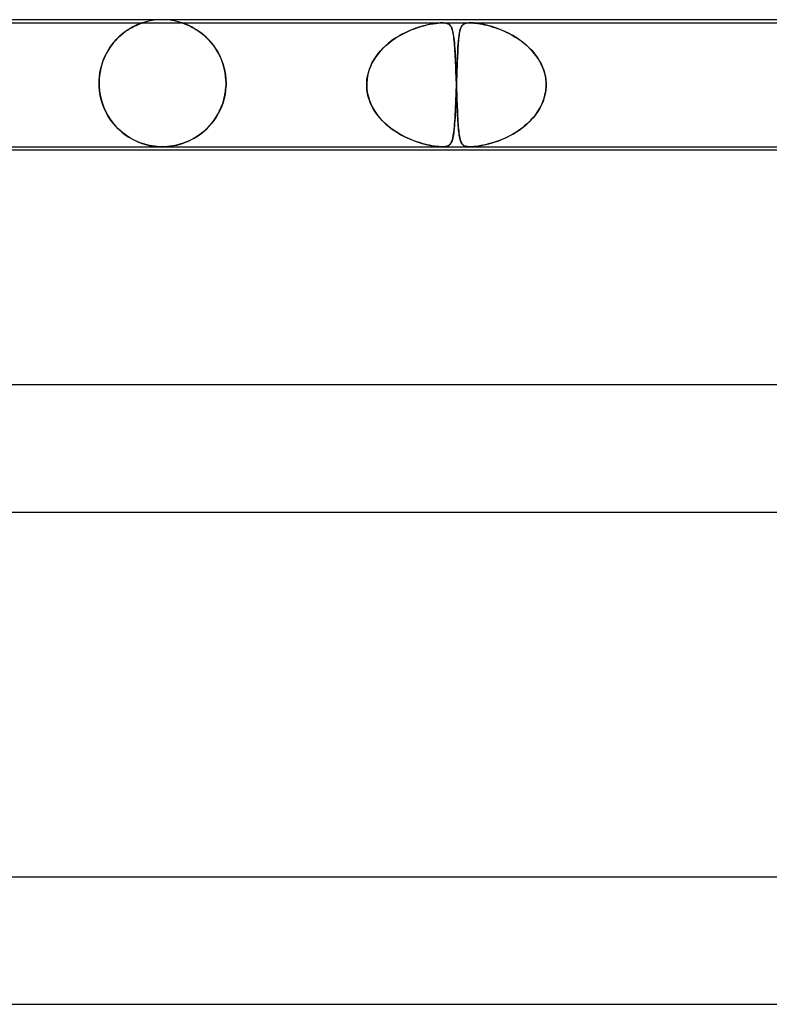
# Model space of a CAD drawing. Header units: millimetres. Extents: x -485 to 485, y -2 to 310.
# Tile 31 of 82: x -166 to -143, y 279 to 310. Entities that reach past the tile are written whole.
import ezdxf

# ---------------------------------------------------------------- set-up
doc = ezdxf.new("R2010")
doc.units = ezdxf.units.MM
doc.layers.add('HIDDEN', color=7, linetype='Continuous')
doc.layers.add('THICK', color=7, linetype='Continuous')

msp = doc.modelspace()

# ---------------------------------------------------------------- linework, layer by layer
at = {"layer": 'HIDDEN'}
for p, q in [((-162, 310), (-162.127, 309.996)), ((-161.873, 309.996), (-162, 310)), ((-171.385, 309.9), (-153.177, 309.9)), ((-163.092, 309.674), (-163.02, 309.719)), ((-163.023, 309.717), (-163.075, 309.685)), ((-162.974, 309.746), (-163.023, 309.717)), ((-163.02, 309.719), (-162.95, 309.758)), ((-162.927, 309.771), (-162.974, 309.746)), ((-162.95, 309.758), (-162.885, 309.792)), ((-162.883, 309.794), (-162.927, 309.771)), ((-162.885, 309.792), (-162.825, 309.821)), ((-162.841, 309.814), (-162.883, 309.794)), ((-162.799, 309.833), (-162.841, 309.814)), ((-162.825, 309.821), (-162.771, 309.845)), ((-162.759, 309.85), (-162.799, 309.833)), ((-162.771, 309.845), (-162.724, 309.864)), ((-162.722, 309.865), (-162.759, 309.85)), ((-162.724, 309.864), (-162.686, 309.879)), ((-162.689, 309.877), (-162.722, 309.865)), ((-162.661, 309.887), (-162.689, 309.877)), ((-162.686, 309.879), (-162.658, 309.889)), ((-162.641, 309.895), (-162.661, 309.887)), ((-162.658, 309.889), (-162.639, 309.895)), ((-162.629, 309.899), (-162.641, 309.895)), ((-162.639, 309.895), (-162.628, 309.899)), ((-162.624, 309.9), (-162.629, 309.899)), ((-162.628, 309.899), (-162.624, 309.9)), ((-162.503, 309.936), (-162.624, 309.9)), ((-162.379, 309.964), (-162.503, 309.936)), ((-162.253, 309.984), (-162.379, 309.964)), ((-162.127, 309.996), (-162.253, 309.984)), ((-161.747, 309.984), (-161.873, 309.996)), ((-161.621, 309.964), (-161.747, 309.984)), ((-161.497, 309.936), (-161.621, 309.964)), ((-161.376, 309.9), (-161.497, 309.936)), ((-161.372, 309.899), (-161.375, 309.9)), ((-161.375, 309.9), (-161.366, 309.897)), ((-161.362, 309.896), (-161.372, 309.899)), ((-161.366, 309.897), (-161.338, 309.887)), ((-161.344, 309.89), (-161.362, 309.896)), ((-161.318, 309.88), (-161.344, 309.89)), ((-161.338, 309.887), (-161.295, 309.871)), ((-161.282, 309.867), (-161.318, 309.88)), ((-161.295, 309.871), (-161.243, 309.851)), ((-161.236, 309.849), (-161.282, 309.867)), ((-161.243, 309.851), (-161.189, 309.828)), ((-161.183, 309.826), (-161.236, 309.849)), ((-161.189, 309.828), (-161.14, 309.806)), ((-161.123, 309.798), (-161.183, 309.826)), ((-161.14, 309.806), (-161.094, 309.784)), ((-161.058, 309.764), (-161.123, 309.798)), ((-161.094, 309.784), (-161.045, 309.758)), ((-160.988, 309.726), (-161.058, 309.764)), ((-161.045, 309.758), (-160.993, 309.729)), ((-160.993, 309.729), (-160.937, 309.696)), ((-160.916, 309.682), (-160.988, 309.726)), ((-160.937, 309.696), (-160.88, 309.659)), ((-154.113, 309.693), (-154.219, 309.649)), ((-154.154, 309.677), (-154.051, 309.717)), ((-154.009, 309.732), (-154.113, 309.693)), ((-154.051, 309.717), (-153.949, 309.752)), ((-153.909, 309.765), (-154.009, 309.732)), ((-153.949, 309.752), (-153.851, 309.783)), ((-153.812, 309.795), (-153.909, 309.765)), ((-153.851, 309.783), (-153.756, 309.81)), ((-153.718, 309.82), (-153.812, 309.795)), ((-153.756, 309.81), (-153.661, 309.834)), ((-153.628, 309.841), (-153.718, 309.82)), ((-153.661, 309.834), (-153.564, 309.854)), ((-153.543, 309.859), (-153.628, 309.841)), ((-153.564, 309.854), (-153.47, 309.872)), ((-153.462, 309.873), (-153.543, 309.859)), ((-153.47, 309.872), (-153.381, 309.885)), ((-153.383, 309.885), (-153.462, 309.873)), ((-153.307, 309.893), (-153.383, 309.885)), ((-153.381, 309.885), (-153.304, 309.894)), ((-153.237, 309.898), (-153.307, 309.893)), ((-153.304, 309.894), (-153.237, 309.898)), ((-153.175, 309.9), (-153.237, 309.898)), ((-153.237, 309.898), (-153.178, 309.9)), ((-153.178, 309.9), (-153.123, 309.898)), ((-153.177, 309.9), (-152.293, 309.9)), ((-153.123, 309.898), (-153.175, 309.9)), ((-153.077, 309.894), (-153.123, 309.898)), ((-153.123, 309.898), (-153.075, 309.893)), ((-153.034, 309.885), (-153.077, 309.894)), ((-153.075, 309.893), (-153.034, 309.885)), ((-152.996, 309.872), (-153.034, 309.885)), ((-153.034, 309.885), (-152.999, 309.873)), ((-152.999, 309.873), (-152.971, 309.859)), ((-152.964, 309.854), (-152.996, 309.872)), ((-152.971, 309.859), (-152.946, 309.841)), ((-152.938, 309.834), (-152.964, 309.854)), ((-152.946, 309.841), (-152.925, 309.82)), ((-152.916, 309.81), (-152.938, 309.834)), ((-152.925, 309.82), (-152.906, 309.795)), ((-152.898, 309.783), (-152.916, 309.81)), ((-152.906, 309.795), (-152.889, 309.765)), ((-152.882, 309.752), (-152.898, 309.783)), ((-152.889, 309.765), (-152.874, 309.732)), ((-152.868, 309.717), (-152.882, 309.752)), ((-152.874, 309.732), (-152.86, 309.693)), ((-152.855, 309.677), (-152.868, 309.717)), ((-152.86, 309.693), (-152.848, 309.649)), ((-152.622, 309.639), (-152.607, 309.695)), ((-152.598, 309.721), (-152.609, 309.687)), ((-152.607, 309.695), (-152.59, 309.742)), ((-152.586, 309.751), (-152.598, 309.721)), ((-152.59, 309.742), (-152.571, 309.783)), ((-152.573, 309.778), (-152.586, 309.751)), ((-152.558, 309.802), (-152.573, 309.778)), ((-152.571, 309.783), (-152.547, 309.816)), ((-152.542, 309.823), (-152.558, 309.802)), ((-152.547, 309.816), (-152.52, 309.844)), ((-152.524, 309.841), (-152.542, 309.823)), ((-152.503, 309.856), (-152.524, 309.841)), ((-152.52, 309.844), (-152.487, 309.865)), ((-152.48, 309.869), (-152.503, 309.856)), ((-152.487, 309.865), (-152.452, 309.88)), ((-152.453, 309.88), (-152.48, 309.869)), ((-152.421, 309.888), (-152.453, 309.88)), ((-152.452, 309.88), (-152.415, 309.89)), ((-152.384, 309.895), (-152.421, 309.888)), ((-152.415, 309.89), (-152.378, 309.896)), ((-152.342, 309.899), (-152.384, 309.895)), ((-152.378, 309.896), (-152.339, 309.899)), ((-152.294, 309.9), (-152.342, 309.899)), ((-152.339, 309.899), (-152.294, 309.9)), ((-152.294, 309.9), (-152.241, 309.899)), ((-152.243, 309.899), (-152.293, 309.9)), ((-152.293, 309.9), (-134.085, 309.9)), ((-152.19, 309.896), (-152.243, 309.899)), ((-152.241, 309.899), (-152.182, 309.895)), ((-152.128, 309.89), (-152.19, 309.896)), ((-152.182, 309.895), (-152.119, 309.889)), ((-152.052, 309.88), (-152.128, 309.89)), ((-152.119, 309.889), (-152.053, 309.88)), ((-152.053, 309.88), (-151.984, 309.869)), ((-151.961, 309.865), (-152.052, 309.88)), ((-151.984, 309.869), (-151.914, 309.856)), ((-151.854, 309.844), (-151.961, 309.865)), ((-151.914, 309.856), (-151.841, 309.841)), ((-151.738, 309.816), (-151.854, 309.844)), ((-151.841, 309.841), (-151.764, 309.823)), ((-151.764, 309.823), (-151.684, 309.802)), ((-151.616, 309.783), (-151.738, 309.816)), ((-151.684, 309.802), (-151.602, 309.779)), ((-151.489, 309.742), (-151.616, 309.783)), ((-151.602, 309.779), (-151.518, 309.752)), ((-151.518, 309.752), (-151.43, 309.722)), ((-151.359, 309.695), (-151.489, 309.742)), ((-151.43, 309.722), (-151.341, 309.688)), ((-151.225, 309.639), (-151.359, 309.695)), ((-163.414, 309.409), (-163.473, 309.347)), ((-163.457, 309.363), (-163.388, 309.436)), ((-163.356, 309.466), (-163.414, 309.409)), ((-163.388, 309.436), (-163.315, 309.503)), ((-163.298, 309.518), (-163.356, 309.466)), ((-163.315, 309.503), (-163.241, 309.566)), ((-163.24, 309.566), (-163.298, 309.518)), ((-163.241, 309.566), (-163.166, 309.623)), ((-163.183, 309.61), (-163.24, 309.566)), ((-163.128, 309.65), (-163.183, 309.61)), ((-163.166, 309.623), (-163.092, 309.674)), ((-163.075, 309.685), (-163.128, 309.65)), ((-160.841, 309.632), (-160.916, 309.682)), ((-160.88, 309.659), (-160.82, 309.617)), ((-160.764, 309.576), (-160.841, 309.632)), ((-160.82, 309.617), (-160.759, 309.571)), ((-160.688, 309.513), (-160.764, 309.576)), ((-160.759, 309.571), (-160.696, 309.52)), ((-160.696, 309.52), (-160.632, 309.464)), ((-160.613, 309.446), (-160.688, 309.513)), ((-160.632, 309.464), (-160.569, 309.402)), ((-160.541, 309.374), (-160.613, 309.446)), ((-160.569, 309.402), (-160.506, 309.336)), ((-154.769, 309.336), (-154.672, 309.404)), ((-154.654, 309.415), (-154.762, 309.341)), ((-154.672, 309.404), (-154.572, 309.467)), ((-154.546, 309.483), (-154.654, 309.415)), ((-154.572, 309.467), (-154.47, 309.526)), ((-154.436, 309.545), (-154.546, 309.483)), ((-154.47, 309.526), (-154.365, 309.581)), ((-154.327, 309.6), (-154.436, 309.545)), ((-154.365, 309.581), (-154.259, 309.631)), ((-154.219, 309.649), (-154.327, 309.6)), ((-154.259, 309.631), (-154.154, 309.677)), ((-152.844, 309.631), (-152.855, 309.677)), ((-152.848, 309.649), (-152.837, 309.6)), ((-152.833, 309.581), (-152.844, 309.631)), ((-152.837, 309.6), (-152.826, 309.545)), ((-152.824, 309.526), (-152.833, 309.581)), ((-152.826, 309.545), (-152.817, 309.483)), ((-152.815, 309.467), (-152.824, 309.526)), ((-152.817, 309.483), (-152.808, 309.415)), ((-152.807, 309.404), (-152.815, 309.467)), ((-152.808, 309.415), (-152.8, 309.341)), ((-152.8, 309.336), (-152.807, 309.404)), ((-152.664, 309.329), (-152.656, 309.421)), ((-152.658, 309.394), (-152.664, 309.329)), ((-152.652, 309.455), (-152.658, 309.394)), ((-152.656, 309.421), (-152.646, 309.502)), ((-152.645, 309.51), (-152.652, 309.455)), ((-152.646, 309.502), (-152.634, 309.575)), ((-152.637, 309.561), (-152.645, 309.51)), ((-152.628, 309.607), (-152.637, 309.561)), ((-152.634, 309.575), (-152.622, 309.639)), ((-152.619, 309.649), (-152.628, 309.607)), ((-152.609, 309.687), (-152.619, 309.649)), ((-151.341, 309.688), (-151.249, 309.65)), ((-151.249, 309.65), (-151.156, 309.608)), ((-151.089, 309.575), (-151.225, 309.639)), ((-151.156, 309.608), (-151.062, 309.561)), ((-150.953, 309.502), (-151.089, 309.575)), ((-151.062, 309.561), (-150.968, 309.511)), ((-150.968, 309.511), (-150.873, 309.455)), ((-150.818, 309.421), (-150.953, 309.502)), ((-150.873, 309.455), (-150.779, 309.395)), ((-150.686, 309.329), (-150.818, 309.421)), ((-150.779, 309.395), (-150.687, 309.33)), ((-163.705, 309.031), (-163.649, 309.121)), ((-163.639, 309.135), (-163.691, 309.056)), ((-163.649, 309.121), (-163.589, 309.206)), ((-163.585, 309.21), (-163.639, 309.135)), ((-163.589, 309.206), (-163.525, 309.287)), ((-163.53, 309.281), (-163.585, 309.21)), ((-163.473, 309.347), (-163.53, 309.281)), ((-163.525, 309.287), (-163.457, 309.363)), ((-160.472, 309.297), (-160.541, 309.374)), ((-160.506, 309.336), (-160.444, 309.265)), ((-160.405, 309.216), (-160.472, 309.297)), ((-160.444, 309.265), (-160.384, 309.189)), ((-160.343, 309.131), (-160.405, 309.216)), ((-160.384, 309.189), (-160.327, 309.108)), ((-160.284, 309.041), (-160.343, 309.131)), ((-160.327, 309.108), (-160.272, 309.021)), ((-155.064, 309.079), (-155.154, 308.98)), ((-155.116, 309.023), (-155.036, 309.108)), ((-154.968, 309.172), (-155.064, 309.079)), ((-155.036, 309.108), (-154.951, 309.188)), ((-154.867, 309.26), (-154.968, 309.172)), ((-154.951, 309.188), (-154.862, 309.264)), ((-154.762, 309.341), (-154.867, 309.26)), ((-154.862, 309.264), (-154.769, 309.336)), ((-152.8, 309.341), (-152.793, 309.26)), ((-152.793, 309.264), (-152.8, 309.336)), ((-152.787, 309.188), (-152.793, 309.264)), ((-152.793, 309.26), (-152.786, 309.172)), ((-152.781, 309.108), (-152.787, 309.188)), ((-152.786, 309.172), (-152.779, 309.079)), ((-152.776, 309.023), (-152.781, 309.108)), ((-152.779, 309.079), (-152.773, 308.98)), ((-152.687, 309.002), (-152.68, 309.119)), ((-152.68, 309.114), (-152.685, 309.036)), ((-152.68, 309.119), (-152.673, 309.229)), ((-152.675, 309.189), (-152.68, 309.114)), ((-152.67, 309.26), (-152.675, 309.189)), ((-152.673, 309.229), (-152.664, 309.329)), ((-152.664, 309.329), (-152.67, 309.26)), ((-150.687, 309.33), (-150.598, 309.261)), ((-150.558, 309.229), (-150.686, 309.329)), ((-150.598, 309.261), (-150.513, 309.189)), ((-150.438, 309.119), (-150.558, 309.229)), ((-150.513, 309.189), (-150.433, 309.114)), ((-150.326, 309.002), (-150.438, 309.119)), ((-150.433, 309.114), (-150.357, 309.036)), ((-163.829, 308.788), (-163.867, 308.689)), ((-163.847, 308.743), (-163.804, 308.842)), ((-163.786, 308.882), (-163.829, 308.788)), ((-163.804, 308.842), (-163.757, 308.939)), ((-163.74, 308.971), (-163.786, 308.882)), ((-163.757, 308.939), (-163.705, 309.031)), ((-163.691, 309.056), (-163.74, 308.971)), ((-160.23, 308.948), (-160.284, 309.041)), ((-160.272, 309.021), (-160.22, 308.929)), ((-160.181, 308.851), (-160.23, 308.948)), ((-160.22, 308.929), (-160.171, 308.831)), ((-160.136, 308.751), (-160.181, 308.851)), ((-160.171, 308.831), (-160.127, 308.728)), ((-155.312, 308.764), (-155.379, 308.647)), ((-155.323, 308.747), (-155.26, 308.843)), ((-155.237, 308.875), (-155.312, 308.764)), ((-155.26, 308.843), (-155.19, 308.935)), ((-155.154, 308.98), (-155.237, 308.875)), ((-155.19, 308.935), (-155.116, 309.023)), ((-152.77, 308.935), (-152.776, 309.023)), ((-152.773, 308.98), (-152.767, 308.875)), ((-152.765, 308.843), (-152.77, 308.935)), ((-152.767, 308.875), (-152.761, 308.764)), ((-152.76, 308.747), (-152.765, 308.843)), ((-152.761, 308.764), (-152.756, 308.647)), ((-152.697, 308.785), (-152.701, 308.696)), ((-152.699, 308.744), (-152.693, 308.877)), ((-152.693, 308.872), (-152.697, 308.785)), ((-152.693, 308.877), (-152.687, 309.002)), ((-152.689, 308.955), (-152.693, 308.872)), ((-152.685, 309.036), (-152.689, 308.955)), ((-150.357, 309.036), (-150.287, 308.956)), ((-150.225, 308.877), (-150.326, 309.002)), ((-150.287, 308.956), (-150.221, 308.872)), ((-150.135, 308.744), (-150.225, 308.877)), ((-150.221, 308.872), (-150.161, 308.786)), ((-150.161, 308.786), (-150.107, 308.697)), ((-163.931, 308.476), (-163.955, 308.363)), ((-163.942, 308.43), (-163.916, 308.537)), ((-163.902, 308.585), (-163.931, 308.476)), ((-163.916, 308.537), (-163.884, 308.641)), ((-163.867, 308.689), (-163.902, 308.585)), ((-163.884, 308.641), (-163.847, 308.743)), ((-160.097, 308.648), (-160.136, 308.751)), ((-160.127, 308.728), (-160.087, 308.62)), ((-160.064, 308.543), (-160.097, 308.648)), ((-160.087, 308.62), (-160.053, 308.505)), ((-160.036, 308.435), (-160.064, 308.543)), ((-160.053, 308.505), (-160.026, 308.386)), ((-155.437, 308.526), (-155.484, 308.4)), ((-155.471, 308.439), (-155.429, 308.545)), ((-155.379, 308.647), (-155.437, 308.526)), ((-155.429, 308.545), (-155.379, 308.648)), ((-155.379, 308.648), (-155.323, 308.747)), ((-152.756, 308.648), (-152.76, 308.747)), ((-152.751, 308.545), (-152.756, 308.648)), ((-152.756, 308.647), (-152.75, 308.526)), ((-152.747, 308.439), (-152.751, 308.545)), ((-152.75, 308.526), (-152.745, 308.4)), ((-152.716, 308.309), (-152.71, 308.459)), ((-152.708, 308.51), (-152.712, 308.412)), ((-152.71, 308.459), (-152.705, 308.604)), ((-152.705, 308.605), (-152.708, 308.51)), ((-152.705, 308.604), (-152.699, 308.744)), ((-152.701, 308.696), (-152.705, 308.605)), ((-150.057, 308.604), (-150.135, 308.744)), ((-150.107, 308.697), (-150.058, 308.605)), ((-150.058, 308.605), (-150.015, 308.51)), ((-149.995, 308.459), (-150.057, 308.604)), ((-150.015, 308.51), (-149.978, 308.413)), ((-149.947, 308.309), (-149.995, 308.459)), ((-163.985, 308.108), (-163.976, 308.216)), ((-163.973, 308.245), (-163.984, 308.124)), ((-163.976, 308.216), (-163.962, 308.323)), ((-163.955, 308.363), (-163.973, 308.245)), ((-163.962, 308.323), (-163.942, 308.43)), ((-160.015, 308.327), (-160.036, 308.435)), ((-160.026, 308.386), (-160.005, 308.261)), ((-160, 308.218), (-160.015, 308.327)), ((-160.005, 308.261), (-159.992, 308.132)), ((-159.991, 308.109), (-160, 308.218)), ((-155.547, 308.112), (-155.53, 308.222)), ((-155.52, 308.27), (-155.544, 308.136)), ((-155.53, 308.222), (-155.504, 308.332)), ((-155.484, 308.4), (-155.52, 308.27)), ((-155.504, 308.332), (-155.471, 308.439)), ((-152.743, 308.332), (-152.747, 308.439)), ((-152.745, 308.4), (-152.74, 308.27)), ((-152.738, 308.222), (-152.743, 308.332)), ((-152.74, 308.27), (-152.735, 308.136)), ((-152.734, 308.112), (-152.738, 308.222)), ((-152.727, 308), (-152.721, 308.155)), ((-152.719, 308.21), (-152.723, 308.105)), ((-152.721, 308.155), (-152.716, 308.309)), ((-152.716, 308.312), (-152.719, 308.21)), ((-152.712, 308.412), (-152.716, 308.312)), ((-149.978, 308.413), (-149.948, 308.312)), ((-149.948, 308.312), (-149.925, 308.21)), ((-149.916, 308.155), (-149.947, 308.309)), ((-149.925, 308.21), (-149.91, 308.105)), ((-149.902, 308), (-149.916, 308.155)), ((-163.984, 308.124), (-163.988, 308)), ((-163.988, 308), (-163.985, 308.108)), ((-163.988, 307.983), (-163.988, 308)), ((-163.988, 308), (-163.988, 307.983)), ((-163.988, 307.967), (-163.988, 307.983)), ((-163.988, 307.983), (-163.988, 307.967)), ((-163.987, 307.95), (-163.988, 307.967)), ((-163.988, 307.967), (-163.987, 307.95)), ((-163.987, 307.933), (-163.987, 307.95)), ((-163.987, 307.95), (-163.987, 307.933)), ((-163.986, 307.917), (-163.987, 307.933)), ((-163.987, 307.933), (-163.986, 307.917)), ((-163.985, 307.9), (-163.986, 307.917)), ((-163.986, 307.917), (-163.985, 307.9)), ((-163.985, 307.9), (-163.974, 307.765)), ((-163.973, 307.756), (-163.985, 307.9)), ((-160.002, 307.759), (-159.99, 307.9)), ((-159.99, 307.9), (-160, 307.774)), ((-159.992, 308.132), (-159.988, 308)), ((-159.988, 308), (-159.991, 308.109)), ((-159.989, 307.917), (-159.99, 307.9)), ((-159.99, 307.9), (-159.989, 307.917)), ((-159.988, 307.95), (-159.989, 307.934)), ((-159.989, 307.933), (-159.988, 307.95)), ((-159.989, 307.934), (-159.989, 307.917)), ((-159.989, 307.917), (-159.989, 307.933)), ((-159.988, 308), (-159.988, 307.983)), ((-159.988, 307.983), (-159.988, 308)), ((-159.988, 307.983), (-159.988, 307.967)), ((-159.988, 307.966), (-159.988, 307.983)), ((-159.988, 307.967), (-159.988, 307.95)), ((-159.988, 307.95), (-159.988, 307.966)), ((-155.555, 308), (-155.556, 307.983)), ((-155.556, 307.983), (-155.555, 308)), ((-155.556, 307.983), (-155.556, 307.967)), ((-155.556, 307.967), (-155.556, 307.983)), ((-155.556, 307.967), (-155.556, 307.95)), ((-155.556, 307.95), (-155.556, 307.967)), ((-155.556, 307.95), (-155.556, 307.933)), ((-155.556, 307.933), (-155.556, 307.95)), ((-155.556, 307.933), (-155.556, 307.917)), ((-155.556, 307.917), (-155.556, 307.933)), ((-155.556, 307.917), (-155.555, 307.9)), ((-155.555, 307.9), (-155.556, 307.917)), ((-155.544, 308.136), (-155.555, 308)), ((-155.555, 308), (-155.547, 308.112)), ((-155.555, 307.9), (-155.547, 307.789)), ((-155.547, 307.789), (-155.555, 307.9)), ((-152.735, 308.136), (-152.73, 308)), ((-152.735, 307.763), (-152.73, 307.9)), ((-152.73, 308), (-152.734, 308.112)), ((-152.73, 307.9), (-152.734, 307.782)), ((-152.73, 307.983), (-152.73, 308)), ((-152.73, 308), (-152.73, 307.983)), ((-152.729, 307.967), (-152.73, 307.983)), ((-152.73, 307.983), (-152.729, 307.967)), ((-152.73, 307.917), (-152.729, 307.933)), ((-152.729, 307.933), (-152.73, 307.917)), ((-152.73, 307.9), (-152.73, 307.917)), ((-152.73, 307.917), (-152.73, 307.9)), ((-152.729, 307.95), (-152.729, 307.967)), ((-152.729, 307.967), (-152.729, 307.95)), ((-152.729, 307.933), (-152.728, 307.95)), ((-152.728, 307.933), (-152.729, 307.95)), ((-152.728, 307.95), (-152.729, 307.933)), ((-152.729, 307.95), (-152.728, 307.933)), ((-152.728, 307.967), (-152.727, 307.983)), ((-152.727, 307.983), (-152.728, 307.967)), ((-152.728, 307.95), (-152.728, 307.967)), ((-152.728, 307.967), (-152.728, 307.95)), ((-152.727, 307.917), (-152.728, 307.933)), ((-152.728, 307.933), (-152.727, 307.917)), ((-152.723, 308.105), (-152.727, 308)), ((-152.727, 307.983), (-152.727, 308)), ((-152.727, 308), (-152.727, 307.983)), ((-152.727, 307.9), (-152.727, 307.917)), ((-152.727, 307.917), (-152.727, 307.9)), ((-152.723, 307.789), (-152.727, 307.9)), ((-152.727, 307.9), (-152.723, 307.789)), ((-149.913, 307.763), (-149.902, 307.9)), ((-149.902, 307.9), (-149.911, 307.782)), ((-149.91, 308.105), (-149.902, 308)), ((-149.902, 308), (-149.901, 307.983)), ((-149.901, 307.983), (-149.902, 308)), ((-149.901, 307.917), (-149.902, 307.9)), ((-149.902, 307.9), (-149.901, 307.917)), ((-149.901, 307.983), (-149.901, 307.967)), ((-149.901, 307.967), (-149.901, 307.983)), ((-149.901, 307.967), (-149.901, 307.95)), ((-149.901, 307.95), (-149.901, 307.967)), ((-149.901, 307.95), (-149.901, 307.933)), ((-149.901, 307.933), (-149.901, 307.95)), ((-149.901, 307.933), (-149.901, 307.917)), ((-149.901, 307.917), (-149.901, 307.933)), ((-163.974, 307.765), (-163.953, 307.629)), ((-163.951, 307.614), (-163.973, 307.756)), ((-163.953, 307.629), (-163.923, 307.494)), ((-163.919, 307.48), (-163.951, 307.614)), ((-160.046, 307.522), (-160.081, 307.398)), ((-160.054, 307.49), (-160.024, 307.622)), ((-160.019, 307.648), (-160.046, 307.522)), ((-160.024, 307.622), (-160.002, 307.759)), ((-160, 307.774), (-160.019, 307.648)), ((-155.547, 307.789), (-155.53, 307.679)), ((-155.53, 307.68), (-155.547, 307.789)), ((-155.505, 307.571), (-155.53, 307.68)), ((-155.53, 307.679), (-155.504, 307.569)), ((-155.472, 307.465), (-155.505, 307.571)), ((-155.504, 307.569), (-155.471, 307.461)), ((-152.743, 307.547), (-152.748, 307.433)), ((-152.745, 307.494), (-152.74, 307.627)), ((-152.739, 307.664), (-152.743, 307.547)), ((-152.74, 307.627), (-152.735, 307.763)), ((-152.734, 307.782), (-152.739, 307.664)), ((-152.719, 307.68), (-152.723, 307.789)), ((-152.723, 307.789), (-152.719, 307.679)), ((-152.715, 307.571), (-152.719, 307.68)), ((-152.719, 307.679), (-152.715, 307.569)), ((-152.711, 307.465), (-152.715, 307.571)), ((-152.715, 307.569), (-152.711, 307.461)), ((-149.959, 307.547), (-149.998, 307.433)), ((-149.976, 307.494), (-149.938, 307.627)), ((-149.93, 307.664), (-149.959, 307.547)), ((-149.938, 307.627), (-149.913, 307.763)), ((-149.911, 307.782), (-149.93, 307.664)), ((-163.923, 307.494), (-163.884, 307.361)), ((-163.881, 307.352), (-163.919, 307.48)), ((-163.884, 307.361), (-163.835, 307.231)), ((-163.836, 307.232), (-163.881, 307.352)), ((-163.785, 307.118), (-163.836, 307.232)), ((-163.835, 307.231), (-163.778, 307.104)), ((-160.189, 307.129), (-160.137, 307.243)), ((-160.124, 307.276), (-160.176, 307.157)), ((-160.137, 307.243), (-160.092, 307.364)), ((-160.081, 307.398), (-160.124, 307.276)), ((-160.092, 307.364), (-160.054, 307.49)), ((-155.431, 307.361), (-155.472, 307.465)), ((-155.471, 307.461), (-155.429, 307.356)), ((-155.383, 307.26), (-155.431, 307.361)), ((-155.429, 307.356), (-155.38, 307.253)), ((-155.329, 307.164), (-155.383, 307.26)), ((-155.38, 307.253), (-155.323, 307.154)), ((-152.757, 307.214), (-152.762, 307.11)), ((-152.761, 307.126), (-152.756, 307.244)), ((-152.752, 307.322), (-152.757, 307.214)), ((-152.756, 307.244), (-152.751, 307.366)), ((-152.748, 307.433), (-152.752, 307.322)), ((-152.751, 307.366), (-152.745, 307.494)), ((-152.707, 307.361), (-152.711, 307.465)), ((-152.711, 307.461), (-152.707, 307.356)), ((-152.703, 307.26), (-152.707, 307.361)), ((-152.707, 307.356), (-152.703, 307.253)), ((-152.699, 307.164), (-152.703, 307.26)), ((-152.703, 307.253), (-152.699, 307.154)), ((-150.1, 307.214), (-150.164, 307.11)), ((-150.153, 307.126), (-150.084, 307.244)), ((-150.045, 307.322), (-150.1, 307.214)), ((-150.084, 307.244), (-150.025, 307.366)), ((-149.998, 307.433), (-150.045, 307.322)), ((-150.025, 307.366), (-149.976, 307.494)), ((-163.729, 307.011), (-163.785, 307.118)), ((-163.778, 307.104), (-163.712, 306.982)), ((-163.668, 306.91), (-163.729, 307.011)), ((-163.712, 306.982), (-163.638, 306.865)), ((-163.603, 306.816), (-163.668, 306.91)), ((-160.3, 306.931), (-160.373, 306.824)), ((-160.372, 306.826), (-160.307, 306.921)), ((-160.307, 306.921), (-160.245, 307.022)), ((-160.234, 307.042), (-160.3, 306.931)), ((-160.245, 307.022), (-160.189, 307.129)), ((-160.176, 307.157), (-160.234, 307.042)), ((-155.269, 307.071), (-155.329, 307.164)), ((-155.323, 307.154), (-155.26, 307.058)), ((-155.203, 306.982), (-155.269, 307.071)), ((-155.26, 307.058), (-155.191, 306.966)), ((-155.133, 306.897), (-155.203, 306.982)), ((-155.191, 306.966), (-155.116, 306.878)), ((-152.78, 306.809), (-152.773, 306.909)), ((-152.773, 306.914), (-152.779, 306.822)), ((-152.773, 306.909), (-152.767, 307.014)), ((-152.767, 307.009), (-152.773, 306.914)), ((-152.767, 307.014), (-152.761, 307.126)), ((-152.762, 307.11), (-152.767, 307.009)), ((-152.695, 307.071), (-152.699, 307.164)), ((-152.699, 307.154), (-152.694, 307.058)), ((-152.691, 306.982), (-152.695, 307.071)), ((-152.694, 307.058), (-152.69, 306.966)), ((-152.686, 306.897), (-152.691, 306.982)), ((-152.69, 306.966), (-152.685, 306.878)), ((-150.409, 306.809), (-150.317, 306.909)), ((-150.312, 306.914), (-150.396, 306.822)), ((-150.317, 306.909), (-150.231, 307.014)), ((-150.235, 307.009), (-150.312, 306.914)), ((-150.164, 307.11), (-150.235, 307.009)), ((-150.231, 307.014), (-150.153, 307.126)), ((-163.638, 306.865), (-163.556, 306.754)), ((-163.535, 306.727), (-163.603, 306.816)), ((-163.556, 306.754), (-163.468, 306.649)), ((-163.464, 306.645), (-163.535, 306.727)), ((-163.468, 306.649), (-163.373, 306.552)), ((-163.391, 306.569), (-163.464, 306.645)), ((-160.537, 306.628), (-160.626, 306.54)), ((-160.587, 306.577), (-160.512, 306.655)), ((-160.452, 306.724), (-160.537, 306.628)), ((-160.512, 306.655), (-160.44, 306.738)), ((-160.373, 306.824), (-160.452, 306.724)), ((-160.44, 306.738), (-160.372, 306.826)), ((-155.058, 306.816), (-155.133, 306.897)), ((-155.116, 306.878), (-155.036, 306.793)), ((-154.98, 306.739), (-155.058, 306.816)), ((-155.036, 306.793), (-154.952, 306.713)), ((-154.897, 306.666), (-154.98, 306.739)), ((-154.952, 306.713), (-154.863, 306.637)), ((-154.812, 306.597), (-154.897, 306.666)), ((-154.863, 306.637), (-154.77, 306.565)), ((-154.723, 306.532), (-154.812, 306.597)), ((-152.801, 306.546), (-152.793, 306.628)), ((-152.791, 306.654), (-152.798, 306.577)), ((-152.793, 306.628), (-152.786, 306.715)), ((-152.785, 306.736), (-152.791, 306.654)), ((-152.786, 306.715), (-152.78, 306.809)), ((-152.779, 306.822), (-152.785, 306.736)), ((-152.682, 306.816), (-152.686, 306.897)), ((-152.685, 306.878), (-152.68, 306.793)), ((-152.677, 306.739), (-152.682, 306.816)), ((-152.68, 306.793), (-152.675, 306.713)), ((-152.672, 306.666), (-152.677, 306.739)), ((-152.675, 306.713), (-152.67, 306.637)), ((-152.666, 306.597), (-152.672, 306.666)), ((-152.67, 306.637), (-152.664, 306.565)), ((-152.66, 306.532), (-152.666, 306.597)), ((-150.719, 306.546), (-150.611, 306.628)), ((-150.579, 306.654), (-150.677, 306.577)), ((-150.611, 306.628), (-150.508, 306.715)), ((-150.485, 306.736), (-150.579, 306.654)), ((-150.508, 306.715), (-150.409, 306.809)), ((-150.396, 306.822), (-150.485, 306.736)), ((-163.316, 306.499), (-163.391, 306.569)), ((-163.373, 306.552), (-163.275, 306.464)), ((-163.239, 306.434), (-163.316, 306.499)), ((-163.275, 306.464), (-163.172, 306.384)), ((-163.161, 306.375), (-163.239, 306.434)), ((-163.172, 306.384), (-163.067, 306.312)), ((-163.082, 306.321), (-163.161, 306.375)), ((-163.003, 306.272), (-163.082, 306.321)), ((-163.067, 306.312), (-162.96, 306.248)), ((-160.917, 306.316), (-161.02, 306.254)), ((-160.991, 306.271), (-160.907, 306.322)), ((-160.817, 306.384), (-160.917, 306.316)), ((-160.907, 306.322), (-160.825, 306.378)), ((-160.825, 306.378), (-160.744, 306.439)), ((-160.72, 306.458), (-160.817, 306.384)), ((-160.744, 306.439), (-160.664, 306.506)), ((-160.626, 306.54), (-160.72, 306.458)), ((-160.664, 306.506), (-160.587, 306.577)), ((-154.77, 306.565), (-154.674, 306.498)), ((-154.632, 306.47), (-154.723, 306.532)), ((-154.674, 306.498), (-154.576, 306.436)), ((-154.539, 306.413), (-154.632, 306.47)), ((-154.576, 306.436), (-154.478, 306.378)), ((-154.444, 306.36), (-154.539, 306.413)), ((-154.478, 306.378), (-154.379, 306.326)), ((-154.349, 306.311), (-154.444, 306.36)), ((-154.379, 306.326), (-154.28, 306.278)), ((-154.255, 306.267), (-154.349, 306.311)), ((-152.852, 306.234), (-152.84, 306.283)), ((-152.831, 306.324), (-152.842, 306.274)), ((-152.84, 306.283), (-152.829, 306.339)), ((-152.822, 306.379), (-152.831, 306.324)), ((-152.829, 306.339), (-152.819, 306.401)), ((-152.814, 306.439), (-152.822, 306.379)), ((-152.819, 306.401), (-152.81, 306.471)), ((-152.806, 306.505), (-152.814, 306.439)), ((-152.81, 306.471), (-152.801, 306.546)), ((-152.798, 306.577), (-152.806, 306.505)), ((-152.664, 306.565), (-152.657, 306.498)), ((-152.654, 306.47), (-152.66, 306.532)), ((-152.657, 306.498), (-152.65, 306.436)), ((-152.647, 306.413), (-152.654, 306.47)), ((-152.65, 306.436), (-152.642, 306.378)), ((-152.64, 306.36), (-152.647, 306.413)), ((-152.642, 306.378), (-152.634, 306.326)), ((-152.631, 306.311), (-152.64, 306.36)), ((-152.634, 306.326), (-152.625, 306.278)), ((-152.622, 306.267), (-152.631, 306.311)), ((-151.287, 306.234), (-151.174, 306.283)), ((-151.091, 306.324), (-151.195, 306.274)), ((-151.174, 306.283), (-151.06, 306.339)), ((-150.986, 306.379), (-151.091, 306.324)), ((-151.06, 306.339), (-150.946, 306.401)), ((-150.882, 306.439), (-150.986, 306.379)), ((-150.946, 306.401), (-150.831, 306.471)), ((-150.779, 306.505), (-150.882, 306.439)), ((-150.831, 306.471), (-150.719, 306.546)), ((-150.677, 306.577), (-150.779, 306.505)), ((-162.923, 306.228), (-163.003, 306.272)), ((-162.96, 306.248), (-162.852, 306.192)), ((-162.844, 306.188), (-162.923, 306.228)), ((-162.852, 306.192), (-162.743, 306.144)), ((-162.767, 306.154), (-162.844, 306.188)), ((-162.69, 306.124), (-162.767, 306.154)), ((-162.743, 306.144), (-162.632, 306.103)), ((-162.616, 306.098), (-162.69, 306.124)), ((-162.632, 306.103), (-162.52, 306.07)), ((-162.543, 306.076), (-162.616, 306.098)), ((-162.473, 306.057), (-162.543, 306.076)), ((-162.52, 306.07), (-162.409, 306.043)), ((-162.402, 306.041), (-162.473, 306.057)), ((-162.409, 306.043), (-162.299, 306.023)), ((-162.326, 306.027), (-162.402, 306.041)), ((-162.246, 306.015), (-162.326, 306.027)), ((-162.299, 306.023), (-162.193, 306.009)), ((-162.164, 306.007), (-162.246, 306.015)), ((-162.193, 306.009), (-162.093, 306.002)), ((-162.081, 306.002), (-162.164, 306.007)), ((-162.093, 306.002), (-161.998, 306)), ((-162, 306), (-162.081, 306.002)), ((-161.919, 306.002), (-162, 306)), ((-161.998, 306), (-161.902, 306.002)), ((-161.835, 306.007), (-161.919, 306.002)), ((-161.902, 306.002), (-161.806, 306.009)), ((-161.745, 306.016), (-161.835, 306.007)), ((-161.806, 306.009), (-161.711, 306.021)), ((-161.648, 306.031), (-161.745, 306.016)), ((-161.711, 306.021), (-161.62, 306.036)), ((-161.545, 306.052), (-161.648, 306.031)), ((-161.62, 306.036), (-161.538, 306.054)), ((-161.441, 306.079), (-161.545, 306.052)), ((-161.538, 306.054), (-161.464, 306.072)), ((-161.464, 306.072), (-161.39, 306.094)), ((-161.335, 306.113), (-161.441, 306.079)), ((-161.39, 306.094), (-161.314, 306.12)), ((-161.23, 306.153), (-161.335, 306.113)), ((-161.314, 306.12), (-161.235, 306.151)), ((-161.235, 306.151), (-161.155, 306.185)), ((-161.124, 306.2), (-161.23, 306.153)), ((-161.155, 306.185), (-161.074, 306.225)), ((-161.02, 306.254), (-161.124, 306.2)), ((-161.074, 306.225), (-160.991, 306.271)), ((-154.28, 306.278), (-154.182, 306.235)), ((-154.162, 306.227), (-154.255, 306.267)), ((-154.182, 306.235), (-154.086, 306.197)), ((-154.07, 306.191), (-154.162, 306.227)), ((-154.086, 306.197), (-153.992, 306.162)), ((-153.981, 306.159), (-154.07, 306.191)), ((-153.992, 306.162), (-153.9, 306.132)), ((-153.894, 306.13), (-153.981, 306.159)), ((-153.9, 306.132), (-153.812, 306.106)), ((-153.811, 306.105), (-153.894, 306.13)), ((-153.812, 306.106), (-153.726, 306.082)), ((-153.731, 306.084), (-153.811, 306.105)), ((-153.653, 306.065), (-153.731, 306.084)), ((-153.726, 306.082), (-153.638, 306.061)), ((-153.575, 306.048), (-153.653, 306.065)), ((-153.638, 306.061), (-153.55, 306.043)), ((-153.498, 306.033), (-153.575, 306.048)), ((-153.55, 306.043), (-153.463, 306.027)), ((-153.423, 306.021), (-153.498, 306.033)), ((-153.463, 306.027), (-153.38, 306.015)), ((-153.351, 306.011), (-153.423, 306.021)), ((-153.38, 306.015), (-153.303, 306.006)), ((-153.286, 306.005), (-153.351, 306.011)), ((-153.303, 306.006), (-153.235, 306.002)), ((-153.228, 306.001), (-153.286, 306.005)), ((-153.235, 306.002), (-153.176, 306)), ((-153.176, 306), (-153.228, 306.001)), ((-153.176, 306), (-153.123, 306.002)), ((-153.129, 306.001), (-153.176, 306)), ((-153.086, 306.005), (-153.129, 306.001)), ((-153.123, 306.002), (-153.075, 306.007)), ((-153.047, 306.012), (-153.086, 306.005)), ((-153.075, 306.007), (-153.031, 306.016)), ((-153.011, 306.022), (-153.047, 306.012)), ((-153.031, 306.016), (-152.993, 306.03)), ((-152.98, 306.036), (-153.011, 306.022)), ((-152.993, 306.03), (-152.961, 306.047)), ((-152.953, 306.053), (-152.98, 306.036)), ((-152.961, 306.047), (-152.935, 306.068)), ((-152.931, 306.073), (-152.953, 306.053)), ((-152.935, 306.068), (-152.914, 306.093)), ((-152.911, 306.097), (-152.931, 306.073)), ((-152.914, 306.093), (-152.896, 306.12)), ((-152.894, 306.124), (-152.911, 306.097)), ((-152.896, 306.12), (-152.88, 306.153)), ((-152.879, 306.154), (-152.894, 306.124)), ((-152.88, 306.153), (-152.865, 306.191)), ((-152.865, 306.189), (-152.879, 306.154)), ((-152.865, 306.191), (-152.852, 306.234)), ((-152.853, 306.229), (-152.865, 306.189)), ((-152.842, 306.274), (-152.853, 306.229)), ((-152.625, 306.278), (-152.615, 306.235)), ((-152.613, 306.227), (-152.622, 306.267)), ((-152.615, 306.235), (-152.604, 306.197)), ((-152.602, 306.191), (-152.613, 306.227)), ((-152.604, 306.197), (-152.592, 306.162)), ((-152.59, 306.159), (-152.602, 306.191)), ((-152.592, 306.162), (-152.578, 306.132)), ((-152.577, 306.13), (-152.59, 306.159)), ((-152.578, 306.132), (-152.563, 306.106)), ((-152.562, 306.105), (-152.577, 306.13)), ((-152.563, 306.106), (-152.546, 306.082)), ((-152.547, 306.084), (-152.562, 306.105)), ((-152.529, 306.065), (-152.547, 306.084)), ((-152.546, 306.082), (-152.525, 306.061)), ((-152.508, 306.048), (-152.529, 306.065)), ((-152.525, 306.061), (-152.501, 306.043)), ((-152.483, 306.033), (-152.508, 306.048)), ((-152.501, 306.043), (-152.471, 306.027)), ((-152.454, 306.021), (-152.483, 306.033)), ((-152.471, 306.027), (-152.435, 306.015)), ((-152.42, 306.011), (-152.454, 306.021)), ((-152.435, 306.015), (-152.393, 306.006)), ((-152.381, 306.005), (-152.42, 306.011)), ((-152.393, 306.006), (-152.346, 306.002)), ((-152.339, 306.001), (-152.381, 306.005)), ((-152.346, 306.002), (-152.293, 306)), ((-152.293, 306), (-152.339, 306.001)), ((-152.293, 306), (-152.233, 306.002)), ((-152.24, 306.001), (-152.293, 306)), ((-152.181, 306.005), (-152.24, 306.001)), ((-152.233, 306.002), (-152.163, 306.007)), ((-152.114, 306.012), (-152.181, 306.005)), ((-152.163, 306.007), (-152.082, 306.016)), ((-152.038, 306.022), (-152.114, 306.012)), ((-152.082, 306.016), (-151.992, 306.03)), ((-151.956, 306.036), (-152.038, 306.022)), ((-151.992, 306.03), (-151.897, 306.047)), ((-151.87, 306.053), (-151.956, 306.036)), ((-151.897, 306.047), (-151.8, 306.068)), ((-151.78, 306.073), (-151.87, 306.053)), ((-151.8, 306.068), (-151.703, 306.093)), ((-151.688, 306.097), (-151.78, 306.073)), ((-151.703, 306.093), (-151.606, 306.12)), ((-151.595, 306.124), (-151.688, 306.097)), ((-151.606, 306.12), (-151.503, 306.153)), ((-151.499, 306.154), (-151.595, 306.124)), ((-151.503, 306.153), (-151.396, 306.191)), ((-151.4, 306.189), (-151.499, 306.154)), ((-151.298, 306.229), (-151.4, 306.189)), ((-151.396, 306.191), (-151.287, 306.234)), ((-151.195, 306.274), (-151.298, 306.229))]:
    msp.add_line(p, q, dxfattribs=at)
at = {"layer": 'THICK'}
for p, q in [((268, 310), (-268, 310)), ((-188.085, 306), (-2, 306)), ((-187.395, 305.9), (-38.184, 305.9)), ((275.5, 298.5), (-275.5, 298.5)), ((-193.566, 294.5), (-1.751, 294.5)), ((284, 283), (-284, 283)), ((-199.541, 279), (-1.801, 279))]:
    msp.add_line(p, q, dxfattribs=at)

doc.saveas('drawing.dxf')
